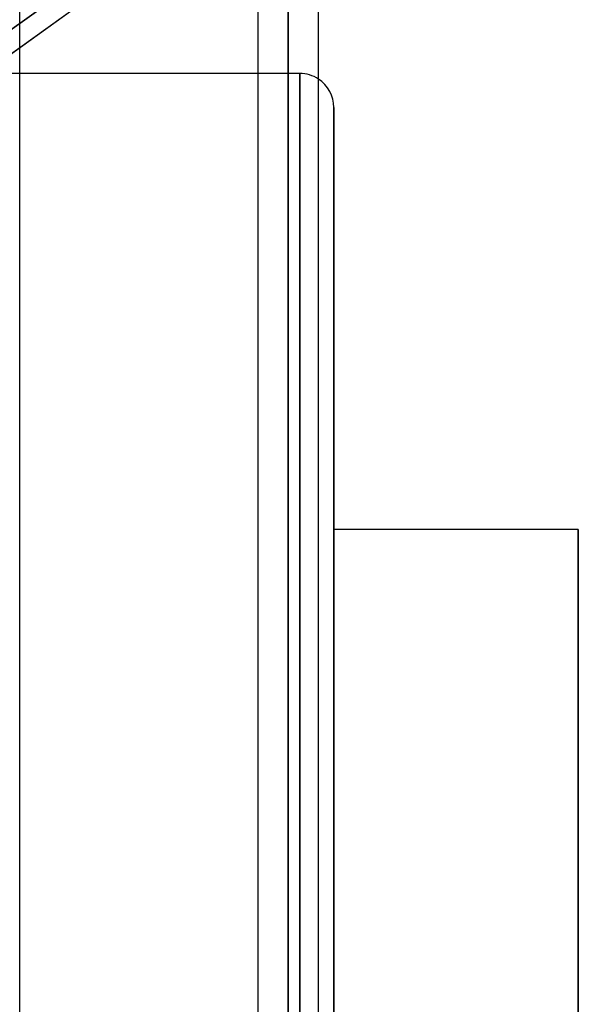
# Model space of a CAD drawing. Header units: millimetres. Extents: x -86 to 92, y -242 to 242.
# Tile 43 of 81: x 35 to 51, y 29 to 58. Entities that reach past the tile are written whole.
import ezdxf

# ---------------------------------------------------------------- set-up
doc = ezdxf.new("R2010")
doc.units = ezdxf.units.MM
doc.layers.add('MAIN-1', color=7, linetype='Continuous')

msp = doc.modelspace()

# ---------------------------------------------------------------- linework, layer by layer
at = {"layer": 'MAIN-1'}
for p, q in [((34.752, 0), (34.752, 129.148)), ((34.752, 0), (34.752, 129.148)), ((42.657, 123.445), (42.657, 0)), ((42.657, 0), (42.657, 123.445)), ((43.552, 0), (43.552, 122.967)), ((43.552, 0), (43.552, 122.967)), ((41.762, 122.857), (41.762, 0)), ((41.762, 122.857), (41.762, 0)), ((42.657, 0), (42.657, 122.085)), ((42.657, 122.085), (42.657, 0)), ((42.657, 113.474), (42.657, 0)), ((42.657, 0), (42.657, 113.474)), ((41.762, 113.09), (41.762, 0)), ((41.762, 113.09), (41.762, 0)), ((43.552, 0), (43.552, 113.09)), ((43.552, 0), (43.552, 113.09)), ((42.657, 0), (42.657, 112.207)), ((42.657, 112.207), (42.657, 0)), ((42.657, 103.595), (42.657, 0)), ((42.657, 0), (42.657, 103.595)), ((41.762, 103.212), (41.762, 0)), ((41.762, 103.212), (41.762, 0)), ((43.552, 0), (43.552, 103.212)), ((43.552, 0), (43.552, 103.212)), ((42.657, 0), (42.657, 102.329)), ((42.657, 102.329), (42.657, 0)), ((42.657, 93.716), (42.657, 0)), ((42.657, 0), (42.657, 93.716)), ((41.762, 93.334), (41.762, 0)), ((41.762, 93.334), (41.762, 0)), ((43.552, 0), (43.552, 93.334)), ((43.552, 0), (43.552, 93.334)), ((42.657, 0), (42.657, 92.449)), ((42.657, 92.449), (42.657, 0)), ((42.657, 83.835), (42.657, 0)), ((42.657, 0), (42.657, 83.835)), ((41.762, 83.454), (41.762, 0)), ((41.762, 83.454), (41.762, 0)), ((43.552, 0), (43.552, 83.454)), ((43.552, 0), (43.552, 83.454)), ((42.657, 0), (42.657, 82.568)), ((42.657, 82.568), (42.657, 0)), ((42.657, 73.952), (42.657, 0)), ((42.657, 0), (42.657, 73.952)), ((41.762, 73.572), (41.762, 0)), ((41.762, 73.572), (41.762, 0)), ((43.552, 0), (43.552, 73.572)), ((43.552, 0), (43.552, 73.572)), ((42.657, 0), (42.657, 72.685)), ((42.657, 72.685), (42.657, 0)), ((42.657, 64.066), (42.657, 0)), ((42.657, 0), (42.657, 64.066)), ((41.762, 63.516), (41.762, 0)), ((41.762, 63.516), (41.762, 0)), ((43.552, 0), (43.552, 63.694)), ((43.552, 0), (43.552, 63.694)), ((17.357, 44.64), (43.441, 63.399)), ((34.397, 57.598), (41.958, 63.036)), ((41.762, 62.896), (34.752, 57.854)), ((42.657, 0), (42.657, 62.958)), ((42.657, 62.958), (42.657, 0)), ((34.752, 57.15), (41.762, 62.191)), ((34.752, 57.854), (34.397, 57.598)), ((32.963, 55.863), (34.752, 57.15)), ((34.752, 0), (34.752, 57.262)), ((34.752, 0), (34.752, 57.262)), ((34.752, 56.385), (29.09, 56.385)), ((41.762, 56.385), (34.752, 56.385)), ((43, 56.385), (41.762, 56.385)), ((43, 56.385), (43, 0)), ((43, 0), (43, 56.385)), ((44, 55.385), (44, -55.385)), ((44, -55.385), (44, 55.385)), ((44, 42.96), (44, 0)), ((51.2, 42.96), (44, 42.96)), ((51.2, 0), (51.2, 42.96)), ((51.2, 42.96), (51.2, 0))]:
    msp.add_line(p, q, dxfattribs=at)
for start, end in [(56.4613, 90), (0, 56.4613)]:
    msp.add_arc((43, 55.385), 1, start, end, dxfattribs=at)

doc.saveas('drawing.dxf')
